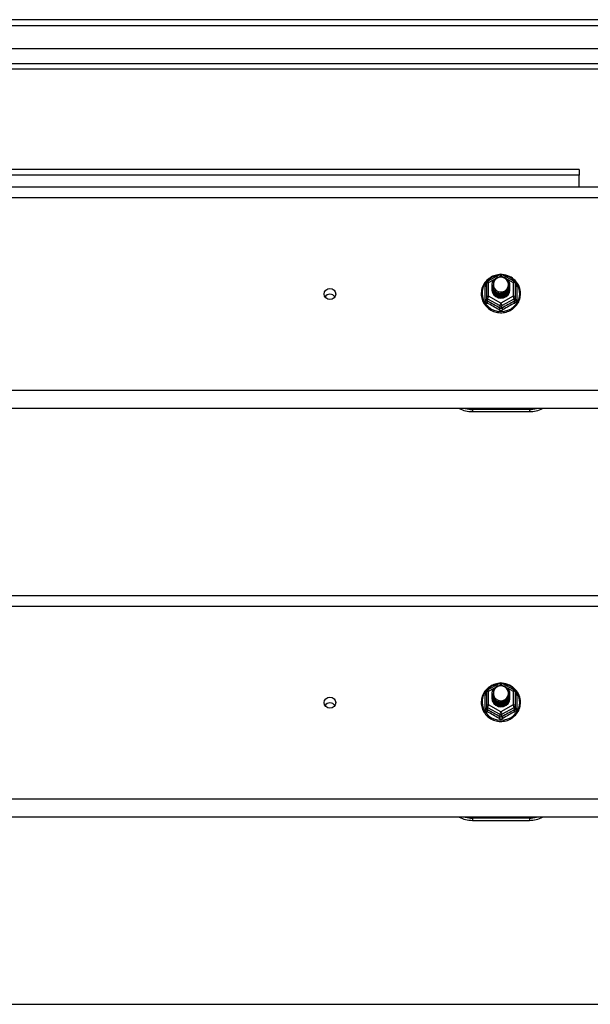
# Model space of a CAD drawing. Header units: inches. Extents: x 80 to 200, y 56 to 90.
# Tile 26 of 27: x 181 to 191, y 71 to 89. Entities that reach past the tile are written whole.
import ezdxf

# ---------------------------------------------------------------- set-up
doc = ezdxf.new("R2010")
doc.units = ezdxf.units.IN
doc.header["$MEASUREMENT"] = 0
doc.layers.add('Visible Edges(ANSI)', color=7, linetype='Continuous', lineweight=25)
doc.layers.add('Visible Tangent Edges(ANSI)', color=7, linetype='Continuous', lineweight=25)

msp = doc.modelspace()

# ---------------------------------------------------------------- linework, layer by layer
at = {"layer": 'Visible Edges(ANSI)'}
for p, q in [((199.991, 88.668), (140.189, 88.668)), ((199.381, 88.157), (140.798, 88.157)), ((199.193, 87.802), (140.987, 87.802)), ((190.465, 86.043), (161.715, 86.043)), ((190.465, 86.043), (190.465, 85.944)), ((190.465, 85.736), (190.465, 85.944)), ((140.956, 85.736), (195.09, 85.736)), ((188.856, 84.082), (189.071, 84.202)), ((189.109, 84.202), (189.323, 84.082)), ((188.836, 84.048), (188.836, 83.808)), ((188.936, 84.017), (188.936, 84.017)), ((188.936, 84.004), (188.936, 84.005)), ((188.936, 83.992), (188.936, 83.992)), ((188.936, 83.979), (188.936, 83.98)), ((188.936, 83.967), (188.936, 83.967)), ((188.936, 83.954), (188.936, 83.954)), ((188.936, 83.942), (188.936, 83.942)), ((189.243, 84.01), (189.243, 84.011)), ((189.243, 83.998), (189.243, 83.998)), ((189.243, 83.985), (189.243, 83.986)), ((189.243, 83.973), (189.243, 83.973)), ((189.243, 83.96), (189.243, 83.961)), ((189.243, 83.948), (189.243, 83.948)), ((189.344, 83.808), (189.344, 84.048)), ((188.836, 83.808), (188.836, 83.763)), ((189.072, 83.796), (189.07, 83.787)), ((189.344, 83.763), (189.344, 83.808)), ((195.09, 81.852), (140.956, 81.852)), ((188.59, 81.795), (189.59, 81.795)), ((140.956, 78.569), (195.09, 78.569)), ((188.856, 76.915), (189.071, 77.035)), ((189.109, 77.035), (189.323, 76.915)), ((188.836, 76.881), (188.836, 76.641)), ((188.936, 76.85), (188.936, 76.85)), ((188.936, 76.837), (188.936, 76.838)), ((189.243, 76.843), (189.243, 76.844)), ((189.344, 76.641), (189.344, 76.881)), ((188.936, 76.825), (188.936, 76.825)), ((188.936, 76.812), (188.936, 76.813)), ((188.936, 76.8), (188.936, 76.8)), ((188.936, 76.787), (188.936, 76.787)), ((188.936, 76.775), (188.936, 76.775)), ((189.243, 76.831), (189.243, 76.831)), ((189.243, 76.818), (189.243, 76.819)), ((189.243, 76.806), (189.243, 76.806)), ((189.243, 76.793), (189.243, 76.794)), ((189.243, 76.781), (189.243, 76.781)), ((188.836, 76.641), (188.836, 76.596)), ((189.072, 76.629), (189.07, 76.62)), ((189.344, 76.596), (189.344, 76.641)), ((195.09, 74.685), (140.956, 74.685)), ((188.59, 74.628), (189.59, 74.628)), ((140.956, 71.402), (195.09, 71.402))]:
    msp.add_line(p, q, dxfattribs=at)
at = {"layer": 'Visible Edges(ANSI)', "flags": 128}
for points in [[(189.064, 84.198), (189.039, 84.195), (189.014, 84.191), (188.99, 84.185), (188.967, 84.177), (188.944, 84.168), (188.922, 84.157), (188.9, 84.144), (188.88, 84.13), (188.861, 84.115), (188.842, 84.098), (188.826, 84.08), (188.81, 84.061), (188.796, 84.041), (188.784, 84.02), (188.773, 83.998), (188.764, 83.975), (188.757, 83.952), (188.751, 83.928), (188.747, 83.904), (188.745, 83.88), (188.745, 83.856), (188.746, 83.831), (188.75, 83.807), (188.755, 83.784), (188.762, 83.76), (188.77, 83.737), (188.781, 83.715), (188.793, 83.694), (188.806, 83.674), (188.821, 83.654), (188.838, 83.636), (188.855, 83.619), (188.874, 83.603), (188.894, 83.589), (188.915, 83.576), (188.937, 83.564), (188.96, 83.554), (188.984, 83.546), (189.008, 83.539), (189.032, 83.535), (189.057, 83.531), (189.082, 83.53), (189.107, 83.53), (189.132, 83.532), (189.156, 83.536), (189.18, 83.542), (189.204, 83.549), (189.227, 83.558), (189.25, 83.568), (189.272, 83.58), (189.292, 83.594), (189.312, 83.609), (189.331, 83.625), (189.348, 83.642), (189.364, 83.661), (189.378, 83.681), (189.391, 83.702), (189.403, 83.723), (189.412, 83.746), (189.42, 83.769), (189.427, 83.792), (189.431, 83.816), (189.434, 83.84), (189.435, 83.864)], [(188.957, 83.943), (188.941, 83.982), (188.936, 84.023), (188.944, 84.064), (188.964, 84.102), (188.994, 84.132), (189.032, 84.152), (189.074, 84.162), (189.118, 84.16), (189.159, 84.145), (189.195, 84.12), (189.222, 84.087), (189.239, 84.047), (189.243, 84.005), (189.235, 83.962), (189.215, 83.924), (189.185, 83.893), (189.148, 83.871), (189.105, 83.86), (189.062, 83.861), (189.02, 83.874), (188.984, 83.898), (188.957, 83.931), (188.941, 83.969), (188.936, 84.011)], [(188.974, 84.088), (188.973, 84.086), (188.971, 84.083), (188.97, 84.08), (188.969, 84.078), (188.968, 84.075), (188.967, 84.073), (188.966, 84.07), (188.965, 84.067), (188.964, 84.065), (188.964, 84.062), (188.963, 84.059), (188.962, 84.056), (188.962, 84.054), (188.961, 84.051), (188.961, 84.048), (188.961, 84.045), (188.96, 84.043), (188.96, 84.04), (188.96, 84.037), (188.96, 84.034), (188.96, 84.031), (188.96, 84.029), (188.96, 84.026), (188.96, 84.023)], [(188.976, 83.919), (188.998, 83.9), (189.025, 83.886), (189.053, 83.877), (189.083, 83.874), (189.113, 83.876), (189.142, 83.885), (189.168, 83.898), (189.192, 83.917), (189.21, 83.94), (189.224, 83.966), (189.232, 83.994), (189.234, 84.024), (189.229, 84.052), (189.218, 84.08), (189.202, 84.104), (189.181, 84.125), (189.156, 84.141), (189.128, 84.151), (189.098, 84.156), (189.068, 84.153), (189.039, 84.145), (189.013, 84.131), (188.991, 84.112), (188.974, 84.088)], [(189.435, 83.864), (189.433, 83.896), (189.429, 83.927), (189.421, 83.957), (189.411, 83.987), (189.398, 84.016), (189.382, 84.043), (189.363, 84.068), (189.342, 84.092), (189.319, 84.114), (189.294, 84.134), (189.268, 84.151), (189.239, 84.166), (189.21, 84.178), (189.179, 84.188), (189.148, 84.194), (189.116, 84.198)], [(188.936, 84.017), (188.936, 84.012), (188.936, 84.008), (188.937, 84.003), (188.937, 83.999), (188.938, 83.994), (188.939, 83.99), (188.94, 83.986), (188.941, 83.981), (188.942, 83.977), (188.943, 83.973), (188.945, 83.968), (188.946, 83.964), (188.948, 83.96), (188.95, 83.956), (188.952, 83.952), (188.954, 83.948), (188.956, 83.944), (188.959, 83.94), (188.961, 83.936), (188.964, 83.933), (188.967, 83.929), (188.97, 83.926), (188.973, 83.922), (188.976, 83.919)], [(188.936, 84.004), (188.937, 83.985), (188.941, 83.966), (188.948, 83.948), (188.957, 83.931), (188.968, 83.915), (188.981, 83.901), (188.996, 83.888), (189.013, 83.878), (189.031, 83.869), (189.05, 83.863), (189.07, 83.86), (189.09, 83.859), (189.11, 83.86), (189.129, 83.864), (189.148, 83.871), (189.166, 83.88), (189.183, 83.891), (189.198, 83.904), (189.212, 83.919), (189.223, 83.935), (189.232, 83.953), (189.238, 83.972), (189.242, 83.991), (189.243, 84.01)], [(189.243, 84.004), (189.243, 83.984), (189.239, 83.964), (189.233, 83.945), (189.225, 83.927), (189.214, 83.909), (189.2, 83.894), (189.185, 83.88), (189.168, 83.869), (189.15, 83.859), (189.13, 83.853), (189.11, 83.848), (189.09, 83.847), (189.069, 83.848), (189.049, 83.852), (189.029, 83.858), (189.011, 83.867), (188.994, 83.878), (188.979, 83.891), (188.966, 83.906), (188.955, 83.922), (188.946, 83.94), (188.94, 83.959), (188.937, 83.979), (188.936, 83.998)], [(188.936, 83.992), (188.937, 83.973), (188.941, 83.954), (188.948, 83.936), (188.957, 83.918), (188.968, 83.903), (188.981, 83.888), (188.996, 83.876), (189.013, 83.865), (189.031, 83.857), (189.05, 83.851), (189.07, 83.847), (189.09, 83.846), (189.11, 83.848), (189.129, 83.852), (189.148, 83.858), (189.166, 83.867), (189.183, 83.878), (189.198, 83.891), (189.212, 83.906), (189.223, 83.923), (189.232, 83.94), (189.238, 83.959), (189.242, 83.978), (189.243, 83.998)], [(189.243, 83.992), (189.243, 83.972), (189.239, 83.952), (189.233, 83.932), (189.225, 83.914), (189.214, 83.897), (189.2, 83.881), (189.185, 83.868), (189.168, 83.856), (189.15, 83.847), (189.13, 83.84), (189.11, 83.836), (189.09, 83.834), (189.069, 83.835), (189.049, 83.839), (189.029, 83.845), (189.011, 83.854), (188.994, 83.865), (188.979, 83.878), (188.966, 83.893), (188.955, 83.91), (188.946, 83.928), (188.94, 83.947), (188.937, 83.966), (188.936, 83.986)], [(188.936, 83.979), (188.937, 83.96), (188.941, 83.941), (188.948, 83.923), (188.957, 83.906), (188.968, 83.89), (188.981, 83.876), (188.996, 83.863), (189.013, 83.853), (189.031, 83.844), (189.05, 83.838), (189.07, 83.835), (189.09, 83.834), (189.11, 83.835), (189.129, 83.839), (189.148, 83.846), (189.166, 83.855), (189.183, 83.866), (189.198, 83.879), (189.212, 83.894), (189.223, 83.91), (189.232, 83.928), (189.238, 83.946), (189.242, 83.966), (189.243, 83.985)], [(189.243, 83.979), (189.243, 83.959), (189.239, 83.939), (189.233, 83.92), (189.225, 83.902), (189.214, 83.884), (189.2, 83.869), (189.185, 83.855), (189.168, 83.844), (189.15, 83.834), (189.13, 83.828), (189.11, 83.823), (189.09, 83.822), (189.069, 83.823), (189.049, 83.826), (189.029, 83.833), (189.011, 83.842), (188.994, 83.853), (188.979, 83.866), (188.966, 83.881), (188.955, 83.897), (188.946, 83.915), (188.94, 83.934), (188.937, 83.953), (188.936, 83.973)], [(188.936, 83.967), (188.937, 83.947), (188.941, 83.929), (188.948, 83.911), (188.957, 83.893), (188.968, 83.878), (188.981, 83.863), (188.996, 83.851), (189.013, 83.84), (189.031, 83.832), (189.05, 83.826), (189.07, 83.822), (189.09, 83.821), (189.11, 83.823), (189.129, 83.827), (189.148, 83.833), (189.166, 83.842), (189.183, 83.853), (189.198, 83.866), (189.212, 83.881), (189.223, 83.898), (189.232, 83.915), (189.238, 83.934), (189.242, 83.953), (189.243, 83.973)], [(189.243, 83.967), (189.243, 83.947), (189.239, 83.927), (189.233, 83.907), (189.225, 83.889), (189.214, 83.872), (189.2, 83.856), (189.185, 83.843), (189.168, 83.831), (189.15, 83.822), (189.13, 83.815), (189.11, 83.811), (189.09, 83.809), (189.069, 83.81), (189.049, 83.814), (189.029, 83.82), (189.011, 83.829), (188.994, 83.84), (188.979, 83.853), (188.966, 83.868), (188.955, 83.885), (188.946, 83.903), (188.94, 83.921), (188.937, 83.941), (188.936, 83.961)], [(188.936, 83.954), (188.937, 83.935), (188.941, 83.916), (188.948, 83.898), (188.957, 83.881), (188.968, 83.865), (188.981, 83.851), (188.996, 83.838), (189.013, 83.828), (189.031, 83.819), (189.05, 83.813), (189.07, 83.81), (189.09, 83.809), (189.11, 83.81), (189.129, 83.814), (189.148, 83.821), (189.166, 83.83), (189.183, 83.841), (189.198, 83.854), (189.212, 83.869), (189.223, 83.885), (189.232, 83.903), (189.238, 83.921), (189.242, 83.941), (189.243, 83.96)], [(189.243, 83.954), (189.243, 83.934), (189.239, 83.914), (189.233, 83.895), (189.225, 83.876), (189.214, 83.859), (189.2, 83.844), (189.185, 83.83), (189.168, 83.819), (189.15, 83.809), (189.13, 83.802), (189.11, 83.798), (189.09, 83.797), (189.069, 83.798), (189.049, 83.801), (189.029, 83.808), (189.011, 83.816), (188.994, 83.828), (188.979, 83.841), (188.966, 83.856), (188.955, 83.872), (188.946, 83.89), (188.94, 83.909), (188.937, 83.928), (188.936, 83.948)], [(188.936, 83.942), (188.937, 83.922), (188.941, 83.904), (188.948, 83.885), (188.957, 83.868), (188.968, 83.852), (188.981, 83.838), (188.996, 83.826), (189.013, 83.815), (189.031, 83.807), (189.05, 83.801), (189.07, 83.797), (189.09, 83.796), (189.11, 83.798), (189.129, 83.802), (189.148, 83.808), (189.166, 83.817), (189.183, 83.828), (189.198, 83.841), (189.212, 83.856), (189.223, 83.873), (189.232, 83.89), (189.238, 83.909), (189.242, 83.928), (189.243, 83.948)], [(188.974, 83.958), (188.973, 83.957), (188.973, 83.957), (188.972, 83.956), (188.971, 83.955), (188.971, 83.955), (188.97, 83.954), (188.969, 83.954), (188.969, 83.953), (188.968, 83.952), (188.967, 83.952), (188.966, 83.951), (188.966, 83.951), (188.965, 83.95), (188.964, 83.949), (188.964, 83.949), (188.963, 83.948), (188.962, 83.948), (188.961, 83.947), (188.961, 83.946), (188.96, 83.946), (188.959, 83.945), (188.958, 83.945), (188.958, 83.944), (188.957, 83.943)], [(188.96, 84.023), (188.96, 84.02), (188.96, 84.017), (188.96, 84.014), (188.96, 84.012), (188.96, 84.009), (188.96, 84.006), (188.96, 84.003), (188.961, 84.001), (188.961, 83.998), (188.962, 83.995), (188.962, 83.992), (188.963, 83.989), (188.963, 83.987), (188.964, 83.984), (188.965, 83.981), (188.966, 83.979), (188.966, 83.976), (188.967, 83.973), (188.968, 83.971), (188.969, 83.968), (188.971, 83.965), (188.972, 83.963), (188.973, 83.96), (188.974, 83.958)], [(189.07, 83.787), (189.062, 83.788), (189.054, 83.79), (189.046, 83.792), (189.038, 83.794), (189.031, 83.797), (189.023, 83.801), (189.016, 83.804), (189.009, 83.809), (189.002, 83.813), (188.995, 83.818), (188.989, 83.823), (188.983, 83.828), (188.978, 83.834), (188.972, 83.84), (188.967, 83.846), (188.963, 83.853), (188.958, 83.859), (188.954, 83.866), (188.951, 83.873), (188.948, 83.881), (188.945, 83.888), (188.943, 83.896), (188.941, 83.904), (188.939, 83.911)], [(189.064, 77.031), (189.039, 77.028), (189.014, 77.024), (188.99, 77.018), (188.967, 77.01), (188.944, 77.001), (188.922, 76.99), (188.9, 76.977), (188.88, 76.963), (188.861, 76.948), (188.842, 76.931), (188.826, 76.913), (188.81, 76.894), (188.796, 76.874), (188.784, 76.853), (188.773, 76.831), (188.764, 76.808), (188.757, 76.785), (188.751, 76.761), (188.747, 76.737), (188.745, 76.713), (188.745, 76.689), (188.746, 76.664), (188.75, 76.64), (188.755, 76.617), (188.762, 76.593), (188.77, 76.57), (188.781, 76.548), (188.793, 76.527), (188.806, 76.507), (188.821, 76.487), (188.838, 76.469), (188.855, 76.452), (188.874, 76.436), (188.894, 76.422), (188.915, 76.409), (188.937, 76.397), (188.96, 76.387), (188.984, 76.379), (189.008, 76.372), (189.032, 76.368), (189.057, 76.364), (189.082, 76.363), (189.107, 76.363), (189.132, 76.365), (189.156, 76.369), (189.18, 76.375), (189.204, 76.382), (189.227, 76.391), (189.25, 76.401), (189.272, 76.413), (189.292, 76.427), (189.312, 76.442), (189.331, 76.458), (189.348, 76.475), (189.364, 76.494), (189.378, 76.514), (189.391, 76.535), (189.403, 76.556), (189.412, 76.579), (189.42, 76.602), (189.427, 76.625), (189.431, 76.649), (189.434, 76.673), (189.435, 76.697)], [(189.435, 76.697), (189.433, 76.729), (189.429, 76.76), (189.421, 76.79), (189.411, 76.82), (189.398, 76.849), (189.382, 76.876), (189.363, 76.901), (189.342, 76.925), (189.319, 76.947), (189.294, 76.967), (189.268, 76.984), (189.239, 76.999), (189.21, 77.011), (189.179, 77.021), (189.148, 77.027), (189.116, 77.031)], [(188.957, 76.776), (188.941, 76.815), (188.936, 76.856), (188.944, 76.897), (188.964, 76.935), (188.994, 76.965), (189.032, 76.985), (189.074, 76.995), (189.118, 76.993), (189.159, 76.978), (189.195, 76.953), (189.222, 76.92), (189.239, 76.88), (189.243, 76.838), (189.235, 76.795), (189.215, 76.757), (189.185, 76.726), (189.148, 76.704), (189.105, 76.693), (189.062, 76.694), (189.02, 76.707), (188.984, 76.731), (188.957, 76.764), (188.941, 76.802), (188.936, 76.844)], [(188.936, 76.85), (188.936, 76.845), (188.936, 76.841), (188.937, 76.836), (188.937, 76.832), (188.938, 76.827), (188.939, 76.823), (188.94, 76.819), (188.941, 76.814), (188.942, 76.81), (188.943, 76.806), (188.945, 76.801), (188.946, 76.797), (188.948, 76.793), (188.95, 76.789), (188.952, 76.785), (188.954, 76.781), (188.956, 76.777), (188.959, 76.773), (188.961, 76.769), (188.964, 76.766), (188.967, 76.762), (188.97, 76.759), (188.973, 76.755), (188.976, 76.752)], [(188.936, 76.837), (188.937, 76.818), (188.941, 76.799), (188.948, 76.781), (188.957, 76.764), (188.968, 76.748), (188.981, 76.734), (188.996, 76.721), (189.013, 76.711), (189.031, 76.702), (189.05, 76.696), (189.07, 76.693), (189.09, 76.692), (189.11, 76.693), (189.129, 76.697), (189.148, 76.704), (189.166, 76.713), (189.183, 76.724), (189.198, 76.737), (189.212, 76.752), (189.223, 76.768), (189.232, 76.786), (189.238, 76.805), (189.242, 76.824), (189.243, 76.843)], [(189.243, 76.837), (189.243, 76.817), (189.239, 76.797), (189.233, 76.778), (189.225, 76.76), (189.214, 76.742), (189.2, 76.727), (189.185, 76.713), (189.168, 76.702), (189.15, 76.692), (189.13, 76.686), (189.11, 76.681), (189.09, 76.68), (189.069, 76.681), (189.049, 76.685), (189.029, 76.691), (189.011, 76.7), (188.994, 76.711), (188.979, 76.724), (188.966, 76.739), (188.955, 76.755), (188.946, 76.773), (188.94, 76.792), (188.937, 76.812), (188.936, 76.831)], [(188.974, 76.921), (188.973, 76.919), (188.971, 76.916), (188.97, 76.913), (188.969, 76.911), (188.968, 76.908), (188.967, 76.906), (188.966, 76.903), (188.965, 76.9), (188.964, 76.898), (188.964, 76.895), (188.963, 76.892), (188.962, 76.889), (188.962, 76.887), (188.961, 76.884), (188.961, 76.881), (188.961, 76.878), (188.96, 76.876), (188.96, 76.873), (188.96, 76.87), (188.96, 76.867), (188.96, 76.864), (188.96, 76.862), (188.96, 76.859), (188.96, 76.856)], [(188.96, 76.856), (188.96, 76.853), (188.96, 76.85), (188.96, 76.847), (188.96, 76.845), (188.96, 76.842), (188.96, 76.839), (188.96, 76.836), (188.961, 76.834), (188.961, 76.831), (188.962, 76.828), (188.962, 76.825), (188.963, 76.822), (188.963, 76.82), (188.964, 76.817), (188.965, 76.814), (188.966, 76.812), (188.966, 76.809), (188.967, 76.806), (188.968, 76.804), (188.969, 76.801), (188.971, 76.798), (188.972, 76.796), (188.973, 76.793), (188.974, 76.791)], [(188.976, 76.752), (188.998, 76.733), (189.025, 76.719), (189.053, 76.71), (189.083, 76.707), (189.113, 76.709), (189.142, 76.718), (189.168, 76.731), (189.192, 76.75), (189.21, 76.773), (189.224, 76.799), (189.232, 76.827), (189.234, 76.857), (189.229, 76.885), (189.218, 76.913), (189.202, 76.937), (189.181, 76.958), (189.156, 76.974), (189.128, 76.984), (189.098, 76.989), (189.068, 76.986), (189.039, 76.978), (189.013, 76.964), (188.991, 76.945), (188.974, 76.921)], [(188.936, 76.825), (188.937, 76.806), (188.941, 76.787), (188.948, 76.769), (188.957, 76.751), (188.968, 76.736), (188.981, 76.721), (188.996, 76.709), (189.013, 76.698), (189.031, 76.69), (189.05, 76.684), (189.07, 76.68), (189.09, 76.679), (189.11, 76.681), (189.129, 76.685), (189.148, 76.691), (189.166, 76.7), (189.183, 76.711), (189.198, 76.724), (189.212, 76.739), (189.223, 76.756), (189.232, 76.773), (189.238, 76.792), (189.242, 76.811), (189.243, 76.831)], [(189.243, 76.825), (189.243, 76.805), (189.239, 76.785), (189.233, 76.765), (189.225, 76.747), (189.214, 76.73), (189.2, 76.714), (189.185, 76.701), (189.168, 76.689), (189.15, 76.68), (189.13, 76.673), (189.11, 76.669), (189.09, 76.667), (189.069, 76.668), (189.049, 76.672), (189.029, 76.678), (189.011, 76.687), (188.994, 76.698), (188.979, 76.711), (188.966, 76.726), (188.955, 76.743), (188.946, 76.761), (188.94, 76.78), (188.937, 76.799), (188.936, 76.819)], [(188.936, 76.812), (188.937, 76.793), (188.941, 76.774), (188.948, 76.756), (188.957, 76.739), (188.968, 76.723), (188.981, 76.709), (188.996, 76.696), (189.013, 76.686), (189.031, 76.677), (189.05, 76.671), (189.07, 76.668), (189.09, 76.667), (189.11, 76.668), (189.129, 76.672), (189.148, 76.679), (189.166, 76.688), (189.183, 76.699), (189.198, 76.712), (189.212, 76.727), (189.223, 76.743), (189.232, 76.761), (189.238, 76.779), (189.242, 76.799), (189.243, 76.818)], [(189.243, 76.812), (189.243, 76.792), (189.239, 76.772), (189.233, 76.753), (189.225, 76.735), (189.214, 76.717), (189.2, 76.702), (189.185, 76.688), (189.168, 76.677), (189.15, 76.667), (189.13, 76.661), (189.11, 76.656), (189.09, 76.655), (189.069, 76.656), (189.049, 76.659), (189.029, 76.666), (189.011, 76.675), (188.994, 76.686), (188.979, 76.699), (188.966, 76.714), (188.955, 76.73), (188.946, 76.748), (188.94, 76.767), (188.937, 76.786), (188.936, 76.806)], [(188.936, 76.8), (188.937, 76.78), (188.941, 76.762), (188.948, 76.744), (188.957, 76.726), (188.968, 76.711), (188.981, 76.696), (188.996, 76.684), (189.013, 76.673), (189.031, 76.665), (189.05, 76.659), (189.07, 76.655), (189.09, 76.654), (189.11, 76.656), (189.129, 76.66), (189.148, 76.666), (189.166, 76.675), (189.183, 76.686), (189.198, 76.699), (189.212, 76.714), (189.223, 76.731), (189.232, 76.748), (189.238, 76.767), (189.242, 76.786), (189.243, 76.806)], [(189.243, 76.8), (189.243, 76.78), (189.239, 76.76), (189.233, 76.74), (189.225, 76.722), (189.214, 76.705), (189.2, 76.689), (189.185, 76.676), (189.168, 76.664), (189.15, 76.655), (189.13, 76.648), (189.11, 76.644), (189.09, 76.642), (189.069, 76.643), (189.049, 76.647), (189.029, 76.653), (189.011, 76.662), (188.994, 76.673), (188.979, 76.686), (188.966, 76.701), (188.955, 76.718), (188.946, 76.736), (188.94, 76.754), (188.937, 76.774), (188.936, 76.794)], [(188.936, 76.787), (188.937, 76.768), (188.941, 76.749), (188.948, 76.731), (188.957, 76.714), (188.968, 76.698), (188.981, 76.684), (188.996, 76.671), (189.013, 76.661), (189.031, 76.652), (189.05, 76.646), (189.07, 76.643), (189.09, 76.642), (189.11, 76.643), (189.129, 76.647), (189.148, 76.654), (189.166, 76.663), (189.183, 76.674), (189.198, 76.687), (189.212, 76.702), (189.223, 76.718), (189.232, 76.736), (189.238, 76.754), (189.242, 76.774), (189.243, 76.793)], [(189.243, 76.787), (189.243, 76.767), (189.239, 76.747), (189.233, 76.728), (189.225, 76.709), (189.214, 76.692), (189.2, 76.677), (189.185, 76.663), (189.168, 76.652), (189.15, 76.642), (189.13, 76.635), (189.11, 76.631), (189.09, 76.63), (189.069, 76.631), (189.049, 76.634), (189.029, 76.641), (189.011, 76.649), (188.994, 76.661), (188.979, 76.674), (188.966, 76.689), (188.955, 76.705), (188.946, 76.723), (188.94, 76.742), (188.937, 76.761), (188.936, 76.781)], [(188.936, 76.775), (188.937, 76.755), (188.941, 76.737), (188.948, 76.718), (188.957, 76.701), (188.968, 76.685), (188.981, 76.671), (188.996, 76.659), (189.013, 76.648), (189.031, 76.64), (189.05, 76.634), (189.07, 76.63), (189.09, 76.629), (189.11, 76.631), (189.129, 76.635), (189.148, 76.641), (189.166, 76.65), (189.183, 76.661), (189.198, 76.674), (189.212, 76.689), (189.223, 76.706), (189.232, 76.723), (189.238, 76.742), (189.242, 76.761), (189.243, 76.781)], [(189.07, 76.62), (189.062, 76.621), (189.054, 76.623), (189.046, 76.625), (189.038, 76.627), (189.031, 76.63), (189.023, 76.634), (189.016, 76.637), (189.009, 76.642), (189.002, 76.646), (188.995, 76.651), (188.989, 76.656), (188.983, 76.661), (188.978, 76.667), (188.972, 76.673), (188.967, 76.679), (188.963, 76.686), (188.958, 76.692), (188.954, 76.699), (188.951, 76.706), (188.948, 76.714), (188.945, 76.721), (188.943, 76.729), (188.941, 76.737), (188.939, 76.744)], [(188.974, 76.791), (188.973, 76.79), (188.973, 76.79), (188.972, 76.789), (188.971, 76.788), (188.971, 76.788), (188.97, 76.787), (188.969, 76.787), (188.969, 76.786), (188.968, 76.785), (188.967, 76.785), (188.966, 76.784), (188.966, 76.784), (188.965, 76.783), (188.964, 76.782), (188.964, 76.782), (188.963, 76.781), (188.962, 76.781), (188.961, 76.78), (188.961, 76.779), (188.96, 76.779), (188.959, 76.778), (188.958, 76.778), (188.958, 76.777), (188.957, 76.776)]]:
    msp.add_lwpolyline(points, dxfattribs=at)
at = {"layer": 'Visible Edges(ANSI)'}
for centre, radius, start, end in [((189.09, 84.168), 0.0394, 60.8255, 119.1745), ((188.875, 84.048), 0.0394, 119.1745, 180), ((189.304, 84.048), 0.0394, 0, 60.8255), ((188.59, 82.295), 0.5, 242.5014, 270), ((189.59, 82.295), 0.5, 270, 297.4986), ((189.09, 77.001), 0.0394, 60.8255, 119.1745), ((188.875, 76.881), 0.0394, 119.1745, 180), ((189.304, 76.881), 0.0394, 0, 60.8255), ((188.59, 75.128), 0.5, 242.5014, 270), ((189.59, 75.128), 0.5, 270, 297.4986)]:
    msp.add_arc(centre, radius, start, end, dxfattribs=at)
for centre, major_axis, start_param, end_param in [((189.09, 84.023), (0.134, 0), 3.671471, 8.899926), ((189.09, 83.938), (-0.158, 0), 6.032414, 9.675269), ((189.09, 84.018), (0.154, 0), 3.669461, 3.875388), ((186.09, 83.757), (-0.101, 0), 3.68386, 5.740918), ((189.09, 76.856), (0.134, 0), 3.671471, 8.899926), ((186.09, 76.591), (-0.101, 0), 3.68386, 5.740918), ((189.09, 76.771), (-0.158, 0), 6.032414, 9.675269), ((189.09, 76.851), (0.154, 0), 3.669461, 3.875388)]:
    msp.add_ellipse(centre, major_axis=major_axis, ratio=0.966998, start_param=start_param, end_param=end_param, dxfattribs=at)
for centre in [(186.09, 83.858), (186.09, 76.692)]:
    msp.add_ellipse(centre, major_axis=(-0.101, 0), ratio=0.966998, dxfattribs=at)
at = {"layer": 'Visible Tangent Edges(ANSI)'}
for p, q in [((140.189, 88.569), (199.991, 88.569)), ((140.857, 87.901), (199.323, 87.901)), ((190.465, 85.944), (161.715, 85.944)), ((140.956, 85.55), (195.09, 85.55)), ((188.875, 84.058), (188.973, 84.113)), ((189.058, 84.16), (189.09, 84.178)), ((189.09, 84.178), (189.124, 84.158)), ((189.199, 84.116), (189.304, 84.058)), ((188.812, 83.76), (188.812, 83.988)), ((188.875, 83.818), (188.875, 84.058)), ((189.304, 84.058), (189.304, 83.818)), ((189.368, 83.988), (189.368, 83.76)), ((188.855, 83.775), (189.07, 83.655)), ((188.855, 83.73), (188.855, 83.775)), ((189.09, 83.698), (188.875, 83.818)), ((189.304, 83.818), (189.09, 83.698)), ((189.109, 83.655), (189.324, 83.775)), ((189.324, 83.775), (189.324, 83.73)), ((189.07, 83.655), (189.07, 83.611)), ((189.109, 83.611), (189.109, 83.655)), ((195.09, 82.165), (140.956, 82.165)), ((189.59, 81.835), (188.59, 81.835)), ((188.59, 81.835), (188.59, 81.795)), ((189.59, 81.835), (189.59, 81.795)), ((140.956, 78.383), (195.09, 78.383)), ((189.058, 76.993), (189.09, 77.011)), ((189.09, 77.011), (189.124, 76.991)), ((188.875, 76.891), (188.973, 76.946)), ((188.875, 76.651), (188.875, 76.891)), ((189.199, 76.949), (189.304, 76.891)), ((189.304, 76.891), (189.304, 76.651)), ((188.812, 76.593), (188.812, 76.821)), ((189.368, 76.821), (189.368, 76.593)), ((188.855, 76.608), (189.07, 76.488)), ((188.855, 76.563), (188.855, 76.608)), ((189.09, 76.531), (188.875, 76.651)), ((189.304, 76.651), (189.09, 76.531)), ((189.109, 76.488), (189.324, 76.608)), ((189.324, 76.608), (189.324, 76.563)), ((189.07, 76.488), (189.07, 76.444)), ((189.109, 76.444), (189.109, 76.488)), ((195.09, 74.998), (140.956, 74.998)), ((189.59, 74.668), (188.59, 74.668)), ((188.59, 74.668), (188.59, 74.628)), ((189.59, 74.668), (189.59, 74.628))]:
    msp.add_line(p, q, dxfattribs=at)
at = {"layer": 'Visible Tangent Edges(ANSI)', "flags": 128}
for points in [[(188.836, 84.04), (188.834, 84.038), (188.832, 84.037), (188.83, 84.035), (188.829, 84.033), (188.827, 84.031), (188.826, 84.029), (188.824, 84.027), (188.823, 84.025), (188.821, 84.022), (188.82, 84.02), (188.819, 84.018), (188.818, 84.016), (188.817, 84.013), (188.816, 84.011), (188.815, 84.009), (188.814, 84.007), (188.814, 84.004), (188.813, 84.002), (188.813, 83.999), (188.812, 83.997), (188.812, 83.995), (188.812, 83.992), (188.812, 83.99), (188.812, 83.988)], [(189.368, 83.988), (189.368, 83.99), (189.368, 83.992), (189.367, 83.995), (189.367, 83.997), (189.367, 83.999), (189.366, 84.002), (189.366, 84.004), (189.365, 84.007), (189.364, 84.009), (189.364, 84.011), (189.363, 84.013), (189.362, 84.016), (189.361, 84.018), (189.359, 84.02), (189.358, 84.022), (189.357, 84.025), (189.355, 84.027), (189.354, 84.029), (189.352, 84.031), (189.351, 84.033), (189.349, 84.035), (189.347, 84.037), (189.346, 84.038), (189.344, 84.04)], [(188.812, 83.76), (188.812, 83.757), (188.812, 83.754), (188.812, 83.751), (188.813, 83.747), (188.813, 83.744), (188.814, 83.741), (188.815, 83.738), (188.816, 83.735), (188.817, 83.732), (188.819, 83.729), (188.82, 83.726), (188.822, 83.723), (188.823, 83.721), (188.825, 83.718), (188.827, 83.716), (188.829, 83.713), (188.831, 83.711), (188.833, 83.709), (188.836, 83.707), (188.838, 83.705), (188.841, 83.703), (188.843, 83.701), (188.846, 83.699), (188.849, 83.698)], [(188.855, 83.73), (188.854, 83.731), (188.853, 83.732), (188.851, 83.733), (188.85, 83.734), (188.849, 83.735), (188.847, 83.736), (188.846, 83.737), (188.845, 83.738), (188.844, 83.739), (188.843, 83.741), (188.842, 83.742), (188.841, 83.743), (188.84, 83.745), (188.839, 83.746), (188.839, 83.748), (188.838, 83.749), (188.838, 83.751), (188.837, 83.753), (188.837, 83.754), (188.836, 83.756), (188.836, 83.758), (188.836, 83.76), (188.836, 83.762), (188.836, 83.763)], [(189.344, 83.763), (189.344, 83.762), (189.344, 83.76), (189.343, 83.758), (189.343, 83.756), (189.343, 83.754), (189.342, 83.753), (189.342, 83.751), (189.341, 83.749), (189.341, 83.748), (189.34, 83.746), (189.339, 83.745), (189.338, 83.743), (189.337, 83.742), (189.337, 83.741), (189.335, 83.739), (189.334, 83.738), (189.333, 83.737), (189.332, 83.736), (189.331, 83.735), (189.33, 83.734), (189.328, 83.733), (189.327, 83.732), (189.325, 83.731), (189.324, 83.73)], [(189.331, 83.698), (189.333, 83.699), (189.336, 83.701), (189.339, 83.703), (189.341, 83.705), (189.344, 83.707), (189.346, 83.709), (189.348, 83.711), (189.35, 83.713), (189.352, 83.716), (189.354, 83.718), (189.356, 83.721), (189.358, 83.723), (189.359, 83.726), (189.361, 83.729), (189.362, 83.732), (189.363, 83.735), (189.364, 83.738), (189.365, 83.741), (189.366, 83.744), (189.367, 83.747), (189.367, 83.751), (189.368, 83.754), (189.368, 83.757), (189.368, 83.76)], [(189.052, 83.584), (189.055, 83.583), (189.058, 83.581), (189.061, 83.58), (189.064, 83.578), (189.067, 83.577), (189.07, 83.576), (189.074, 83.576), (189.077, 83.575), (189.08, 83.574), (189.083, 83.574), (189.086, 83.574), (189.09, 83.574), (189.093, 83.574), (189.096, 83.574), (189.1, 83.574), (189.103, 83.575), (189.106, 83.576), (189.109, 83.576), (189.112, 83.577), (189.115, 83.578), (189.118, 83.58), (189.121, 83.581), (189.124, 83.583), (189.127, 83.584)], [(189.109, 83.611), (189.108, 83.61), (189.106, 83.609), (189.105, 83.608), (189.103, 83.607), (189.102, 83.607), (189.1, 83.606), (189.098, 83.606), (189.097, 83.605), (189.095, 83.605), (189.093, 83.605), (189.091, 83.605), (189.09, 83.605), (189.088, 83.605), (189.086, 83.605), (189.085, 83.605), (189.083, 83.605), (189.081, 83.606), (189.079, 83.606), (189.078, 83.607), (189.076, 83.607), (189.075, 83.608), (189.073, 83.609), (189.072, 83.61), (189.07, 83.611)], [(188.836, 76.873), (188.834, 76.871), (188.832, 76.87), (188.83, 76.868), (188.829, 76.866), (188.827, 76.864), (188.826, 76.862), (188.824, 76.86), (188.823, 76.858), (188.821, 76.855), (188.82, 76.853), (188.819, 76.851), (188.818, 76.849), (188.817, 76.846), (188.816, 76.844), (188.815, 76.842), (188.814, 76.84), (188.814, 76.837), (188.813, 76.835), (188.813, 76.832), (188.812, 76.83), (188.812, 76.828), (188.812, 76.825), (188.812, 76.823), (188.812, 76.821)], [(189.368, 76.821), (189.368, 76.823), (189.368, 76.825), (189.367, 76.828), (189.367, 76.83), (189.367, 76.832), (189.366, 76.835), (189.366, 76.837), (189.365, 76.84), (189.364, 76.842), (189.364, 76.844), (189.363, 76.846), (189.362, 76.849), (189.361, 76.851), (189.359, 76.853), (189.358, 76.855), (189.357, 76.858), (189.355, 76.86), (189.354, 76.862), (189.352, 76.864), (189.351, 76.866), (189.349, 76.868), (189.347, 76.87), (189.346, 76.871), (189.344, 76.873)], [(188.812, 76.593), (188.812, 76.59), (188.812, 76.587), (188.812, 76.584), (188.813, 76.58), (188.813, 76.577), (188.814, 76.574), (188.815, 76.571), (188.816, 76.568), (188.817, 76.565), (188.819, 76.562), (188.82, 76.559), (188.822, 76.556), (188.823, 76.554), (188.825, 76.551), (188.827, 76.549), (188.829, 76.546), (188.831, 76.544), (188.833, 76.542), (188.836, 76.54), (188.838, 76.538), (188.841, 76.536), (188.843, 76.534), (188.846, 76.532), (188.849, 76.531)], [(188.855, 76.563), (188.854, 76.564), (188.853, 76.565), (188.851, 76.566), (188.85, 76.567), (188.849, 76.568), (188.847, 76.569), (188.846, 76.57), (188.845, 76.571), (188.844, 76.572), (188.843, 76.574), (188.842, 76.575), (188.841, 76.576), (188.84, 76.578), (188.839, 76.579), (188.839, 76.581), (188.838, 76.582), (188.838, 76.584), (188.837, 76.586), (188.837, 76.587), (188.836, 76.589), (188.836, 76.591), (188.836, 76.593), (188.836, 76.595), (188.836, 76.596)], [(189.344, 76.596), (189.344, 76.595), (189.344, 76.593), (189.343, 76.591), (189.343, 76.589), (189.343, 76.587), (189.342, 76.586), (189.342, 76.584), (189.341, 76.582), (189.341, 76.581), (189.34, 76.579), (189.339, 76.578), (189.338, 76.576), (189.337, 76.575), (189.337, 76.574), (189.335, 76.572), (189.334, 76.571), (189.333, 76.57), (189.332, 76.569), (189.331, 76.568), (189.33, 76.567), (189.328, 76.566), (189.327, 76.565), (189.325, 76.564), (189.324, 76.563)], [(189.331, 76.531), (189.333, 76.532), (189.336, 76.534), (189.339, 76.536), (189.341, 76.538), (189.344, 76.54), (189.346, 76.542), (189.348, 76.544), (189.35, 76.546), (189.352, 76.549), (189.354, 76.551), (189.356, 76.554), (189.358, 76.556), (189.359, 76.559), (189.361, 76.562), (189.362, 76.565), (189.363, 76.568), (189.364, 76.571), (189.365, 76.574), (189.366, 76.577), (189.367, 76.58), (189.367, 76.584), (189.368, 76.587), (189.368, 76.59), (189.368, 76.593)], [(189.052, 76.417), (189.055, 76.416), (189.058, 76.414), (189.061, 76.413), (189.064, 76.411), (189.067, 76.41), (189.07, 76.409), (189.074, 76.409), (189.077, 76.408), (189.08, 76.407), (189.083, 76.407), (189.086, 76.407), (189.09, 76.407), (189.093, 76.407), (189.096, 76.407), (189.1, 76.407), (189.103, 76.408), (189.106, 76.409), (189.109, 76.409), (189.112, 76.41), (189.115, 76.411), (189.118, 76.413), (189.121, 76.414), (189.124, 76.416), (189.127, 76.417)], [(189.109, 76.444), (189.108, 76.443), (189.106, 76.442), (189.105, 76.441), (189.103, 76.44), (189.102, 76.44), (189.1, 76.439), (189.098, 76.439), (189.097, 76.438), (189.095, 76.438), (189.093, 76.438), (189.091, 76.438), (189.09, 76.438), (189.088, 76.438), (189.086, 76.438), (189.085, 76.438), (189.083, 76.438), (189.081, 76.439), (189.079, 76.439), (189.078, 76.44), (189.076, 76.44), (189.075, 76.441), (189.073, 76.442), (189.072, 76.443), (189.07, 76.444)]]:
    msp.add_lwpolyline(points, dxfattribs=at)
at = {"layer": 'Visible Tangent Edges(ANSI)'}
for centre, start, end in [((188.59, 82.303), 254.5326, 270), ((189.59, 82.303), 270, 285.4674), ((188.59, 75.136), 254.5326, 270), ((189.59, 75.136), 270, 285.4674)]:
    msp.add_arc(centre, 0.469, start, end, dxfattribs=at)
for centre, major_axis, ratio, start_param, end_param in [((189.09, 83.87), (0.331, 0), 0.966998, 1.708073, 7.716705), ((189.09, 84.168), (-0.0192, 0.0344), 0.127392, 4.936728, 6.283185), ((189.09, 84.168), (0.0192, 0.0344), 0.127392, 0, 1.346458), ((188.796, 84.003), (0.0394, 0), 0.420933, 5.107073, 6.283185), ((188.875, 84.048), (-0.0394, 0), 0.254784, 4.712389, 6.283185), ((188.875, 84.048), (-0.0192, 0.0344), 0.127392, 4.936728, 6.283185), ((189.304, 84.048), (0.0192, 0.0344), 0.127392, 0, 1.346458), ((189.304, 84.048), (0.0394, 0), 0.254784, 0, 1.570796), ((189.383, 84.003), (-0.0394, 0), 0.420933, 0, 1.176113), ((188.796, 83.763), (0.0394, 0), 0.080687, 5.107073, 6.283185), ((188.875, 83.808), (-0.0394, 0), 0.254784, 4.712389, 6.283185), ((188.875, 83.808), (-0.0394, 0), 0.966998, 0, 1.047198), ((188.875, 83.808), (-0.0192, -0.0344), 0.127392, 4.48805, 6.058847), ((189.304, 83.808), (0.0394, 0), 0.254784, 0, 1.570796), ((189.304, 83.808), (0.0192, -0.0344), 0.127392, 0.224339, 1.795135), ((189.304, 83.808), (0.0394, 0), 0.966998, 5.235988, 6.283185), ((189.383, 83.763), (-0.0394, 0), 0.080687, 0, 1.176113), ((188.836, 83.697), (0.0178, 0.0351), 0.295528, 4.874003, 6.050115), ((188.951, 83.474), (0.573, -0.342), 0.220649, 1.524932, 1.878631), ((188.963, 83.494), (-0.605, 0.361), 0.220649, 4.666525, 5.020223), ((189.05, 83.578), (0.0205, 0.0336), 0.044718, 0.222707, 1.398819), ((189.09, 83.688), (-0.0192, -0.0344), 0.127392, 4.48805, 6.058847), ((189.09, 83.688), (0.0394, 0), 0.966998, 4.18879, 5.235988), ((189.09, 83.688), (0.0192, -0.0344), 0.127392, 0.224339, 1.795135), ((189.217, 83.494), (-0.605, -0.361), 0.220649, 4.404555, 4.758253), ((189.129, 83.578), (-0.0205, 0.0336), 0.044718, 4.884366, 6.060479), ((189.229, 83.474), (0.573, 0.342), 0.220649, 1.262962, 1.61666), ((189.344, 83.697), (-0.0178, 0.0351), 0.295528, 0.23307, 1.409183), ((189.09, 76.703), (0.331, 0), 0.966998, 1.708073, 7.716705), ((189.09, 77.001), (-0.0192, 0.0344), 0.127392, 4.936728, 6.283185), ((189.09, 77.001), (0.0192, 0.0344), 0.127392, 0, 1.346458), ((188.796, 76.836), (0.0394, 0), 0.420933, 5.107073, 6.283185), ((188.875, 76.881), (-0.0394, 0), 0.254784, 4.712389, 6.283185), ((188.875, 76.881), (-0.0192, 0.0344), 0.127392, 4.936728, 6.283185), ((189.304, 76.881), (0.0192, 0.0344), 0.127392, 0, 1.346458), ((189.304, 76.881), (0.0394, 0), 0.254784, 0, 1.570796), ((189.383, 76.836), (-0.0394, 0), 0.420933, 0, 1.176113), ((188.796, 76.596), (0.0394, 0), 0.080687, 5.107073, 6.283185), ((188.875, 76.641), (-0.0394, 0), 0.254784, 4.712389, 6.283185), ((188.875, 76.641), (-0.0394, 0), 0.966998, 0, 1.047198), ((188.836, 76.53), (0.0178, 0.0351), 0.295528, 4.874003, 6.050115), ((188.951, 76.307), (0.573, -0.342), 0.220649, 1.524932, 1.878631), ((188.875, 76.641), (-0.0192, -0.0344), 0.127392, 4.48805, 6.058847), ((188.963, 76.327), (-0.605, 0.361), 0.220649, 4.666525, 5.020223), ((189.09, 76.521), (-0.0192, -0.0344), 0.127392, 4.48805, 6.058847), ((189.09, 76.521), (0.0192, -0.0344), 0.127392, 0.224339, 1.795135), ((189.217, 76.327), (-0.605, -0.361), 0.220649, 4.404555, 4.758253), ((189.229, 76.307), (0.573, 0.342), 0.220649, 1.262962, 1.61666), ((189.304, 76.641), (0.0394, 0), 0.254784, 0, 1.570796), ((189.304, 76.641), (0.0192, -0.0344), 0.127392, 0.224339, 1.795135), ((189.344, 76.53), (-0.0178, 0.0351), 0.295528, 0.23307, 1.409183), ((189.304, 76.641), (0.0394, 0), 0.966998, 5.235988, 6.283185), ((189.383, 76.596), (-0.0394, 0), 0.080687, 0, 1.176113), ((189.05, 76.411), (0.0205, 0.0336), 0.044718, 0.222707, 1.398819), ((189.09, 76.521), (0.0394, 0), 0.966998, 4.18879, 5.235988), ((189.129, 76.411), (-0.0205, 0.0336), 0.044718, 4.884366, 6.060479)]:
    msp.add_ellipse(centre, major_axis=major_axis, ratio=ratio, start_param=start_param, end_param=end_param, dxfattribs=at)

doc.saveas('drawing.dxf')
